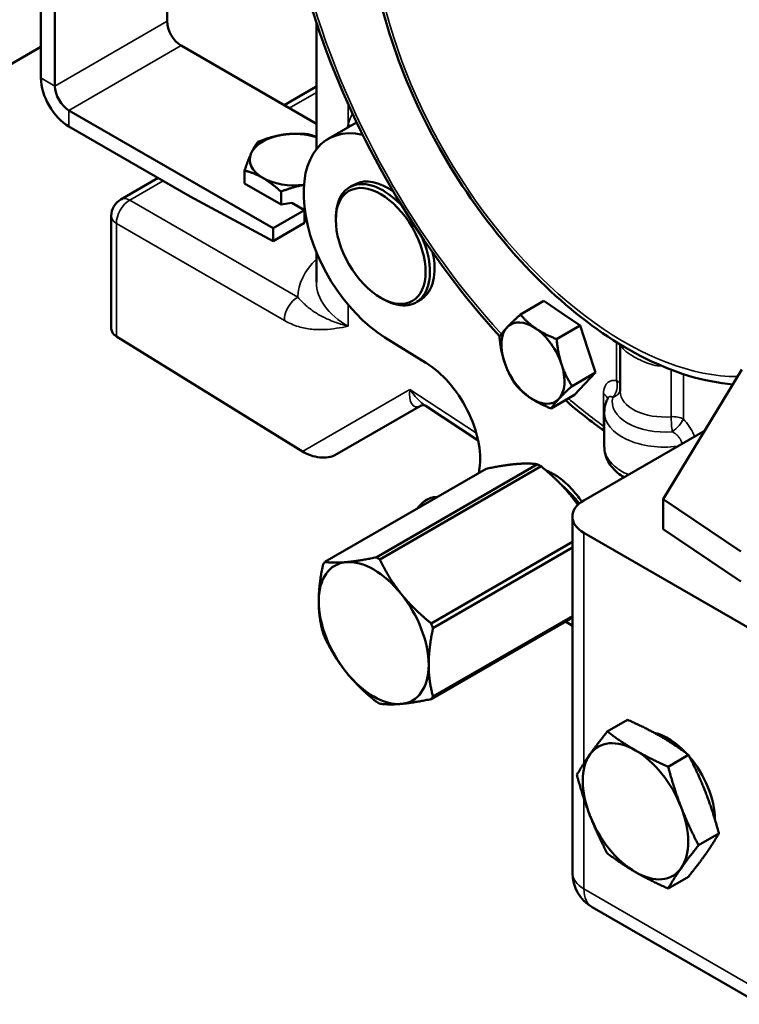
# Model space of a CAD drawing. Header units: inches. Extents: x 1 to 237, y 4 to 150.
# Tile 144 of 237: x 164.42 to 168.96, y 81.36 to 87.56. Entities that reach past the tile are written whole.
import ezdxf

# ---------------------------------------------------------------- set-up
doc = ezdxf.new("R2010")
doc.units = ezdxf.units.IN
doc.header["$LTSCALE"] = 7
doc.header["$MEASUREMENT"] = 0
doc.layers.add('Visible (ANSI)', color=7, linetype='Continuous', lineweight=50)
doc.layers.add('Visible Narrow (ANSI)', color=7, linetype='Continuous', lineweight=35)

msp = doc.modelspace()

# ---------------------------------------------------------------- linework, layer by layer
at = {"layer": 'Visible (ANSI)'}
for p, q in [((164.5547, 88.68), (164.5547, 87.194)), ((164.643, 88.629), (164.643, 87.143)), ((165.3501, 87.5512), (165.3501, 88.1825)), ((166.2915, 86.7445), (166.2915, 87.5436)), ((164.5547, 87.39), (158.5398, 83.9173)), ((166.2915, 86.9057), (165.4385, 87.3981)), ((166.2884, 87.1382), (166.0886, 87.0228)), ((166.0184, 86.2469), (164.7314, 86.9899)), ((164.7314, 86.8878), (165.4954, 86.4467)), ((166.3664, 86.81), (166.5456, 86.9135)), ((165.839, 86.529), (165.839, 86.6101)), ((165.2931, 86.5636), (165.0586, 86.4282)), ((165.839, 86.529), (166.0687, 86.3964)), ((166.5378, 86.5253), (166.5068, 86.5091)), ((166.0687, 86.3964), (166.0687, 86.4775)), ((165.4954, 86.4467), (166.0184, 86.1659)), ((166.0687, 86.3964), (166.137, 86.407)), ((166.2164, 86.3612), (166.137, 86.407)), ((166.0184, 86.2469), (166.2164, 86.3612)), ((166.2164, 86.2802), (166.2164, 86.3612)), ((166.2199, 86.3504), (166.2164, 86.3499)), ((166.4143, 86.3096), (166.4148, 86.3259)), ((164.9986, 85.6128), (164.9986, 86.3242)), ((166.0184, 86.1659), (166.2164, 86.2802)), ((166.0184, 86.2469), (166.0184, 86.1659)), ((166.2915, 85.9073), (166.2915, 86.096)), ((166.7069, 85.8027), (166.7213, 85.795)), ((166.9555, 85.8019), (166.926, 85.7831)), ((167.7256, 85.7883), (167.578, 85.7031)), ((167.7256, 85.7883), (167.8399, 85.7108)), ((167.8399, 85.7108), (167.9541, 85.6333)), ((167.9541, 85.6333), (167.8065, 85.548)), ((167.9541, 85.6333), (168.0026, 85.4852)), ((166.2031, 84.8397), (165.0308, 85.5655)), ((166.7229, 85.5592), (166.9828, 85.3987)), ((168.0026, 85.4852), (168.0511, 85.3372)), ((168.2072, 85.2186), (168.2072, 85.5146)), ((168.0511, 85.3372), (167.9035, 85.2519)), ((168.0511, 85.3372), (167.9853, 85.2667)), ((168.9754, 85.356), (168.4793, 84.5387)), ((167.9853, 85.2667), (167.9195, 85.1961)), ((167.9195, 85.1961), (167.7719, 85.1109)), ((166.4088, 84.8164), (166.9514, 85.1297)), ((166.9777, 85.1291), (167.3115, 84.9084)), ((168.1072, 84.8722), (168.1072, 85.0869)), ((167.9788, 84.5316), (168.7427, 84.9727)), ((166.345, 84.1435), (167.3616, 84.7305)), ((167.6854, 84.7594), (166.6688, 84.1725)), ((166.6917, 84.1593), (167.7083, 84.7462)), ((168.4793, 84.5387), (168.4793, 84.3493)), ((168.4793, 84.5387), (168.9682, 84.2103)), ((167.9056, 84.4296), (167.9056, 82.1842)), ((168.9682, 84.0209), (168.4793, 84.3493)), ((169.0395, 83.7151), (167.9788, 84.3275)), ((167.9056, 84.2703), (167.0155, 83.7564)), ((167.0269, 83.727), (167.9056, 84.2343)), ((167.0155, 83.279), (167.9056, 83.7929)), ((167.9056, 83.8026), (167.0269, 83.2952)), ((167.8625, 83.768), (167.9056, 83.7414)), ((168.254, 83.1484), (168.126, 83.0745)), ((168.5097, 82.853), (168.6377, 82.9269)), ((168.8296, 82.4323), (168.7016, 82.3584)), ((168.6377, 82.1594), (168.5097, 82.0854)), ((168.0306, 81.9677), (169.0913, 81.3553))]:
    msp.add_line(p, q, dxfattribs=at)
for centre, radius, start, end in [((165.1186, 86.3242), 0.12, 120, 180), ((168.1556, 82.1842), 0.25, 180, 240)]:
    msp.add_arc(centre, radius, start, end, dxfattribs=at)
for centre, major_axis, ratio, start_param, end_param in [((168.664, 87.6225), (1.6779, -2.9062), 0.57735, 6.25849, 9.449473), ((165.4385, 87.5002), (-0.0625, 0.1083), 0.57735, 0.785398, 2.356194), ((164.7314, 87.0919), (0.125, -0.2165), 0.57735, 3.926991, 5.497787), ((164.7314, 87.0919), (-0.0625, 0.1083), 0.57735, 0.785398, 2.356194), ((166.3484, 87.0343), (-0.06, 0.1039), 0.57735, 6.278081, 6.283185), ((166.7414, 86.1605), (-0.375, 0.6495), 0.57735, 5.800728, 8.604473), ((166.1527, 86.6791), (-0.2813, 0), 0.57735, 4.974188, 6.021386), ((166.1527, 86.6791), (-0.2813, 0), 0.57735, 4.196345, 4.974188), ((166.1527, 86.6791), (-0.2813, 0), 0.57735, 6.021386, 7.068583), ((166.1527, 86.6791), (0.2813, 0), 0.57735, 3.926991, 4.929136), ((166.7111, 86.143), (-0.2097, 0.3631), 0.57735, 5.070559, 7.034243), ((166.7414, 86.1605), (-0.2089, 0.3618), 0.57735, 5.377639, 6.258041), ((166.7111, 86.143), (0.2097, -0.3631), 0.57735, 5.532128, 7.660325), ((166.7414, 86.1605), (0.2089, -0.3618), 0.57735, 0.025144, 1.072784), ((167.0415, 85.9248), (0.7499, 0.0253), 0.553526, 3.122924, 3.125061), ((166.1527, 85.659), (0.1875, 0), 0.57735, 1.156518, 1.15662), ((167.8225, 85.4922), (0.1405, -0.2434), 0.57735, 2.263388, 2.274408), ((167.6572, 85.3968), (-0.1405, 0.2434), 0.57735, 5.410491, 6.457688), ((165.1186, 85.6128), (-0.12, 0), 0.57735, 0, 0.750492), ((167.6572, 85.3968), (-0.1405, 0.2434), 0.57735, 0.174503, 1.221701), ((167.6572, 85.3968), (-0.1405, 0.2434), 0.57735, 4.363293, 5.410491), ((167.8225, 85.4922), (0.1405, -0.2434), 0.57735, 1.215598, 1.227803), ((166.9705, 84.9978), (0.25, -0.433), 0.57735, 0.631919, 2.321288), ((167.6572, 85.3968), (0.1405, -0.2434), 0.57735, 4.363293, 5.410491), ((167.6572, 85.3968), (0.1405, -0.2434), 0.57735, 0.174503, 1.221701), ((167.8225, 85.4922), (0.1405, -0.2434), 0.57735, 0.17188, 0.177126), ((168.664, 87.6225), (1.6779, -2.9062), 0.57735, 5.293493, 5.293507), ((167.6572, 85.3968), (0.1405, -0.2434), 0.57735, 5.410491, 6.457688), ((166.2909, 84.8869), (-0.1437, 0.0401), 0.528273, 1.068386, 2.663863), ((167.802, 84.3691), (0.345, -0.5976), 0.57735, 3.773512, 3.829366), ((167.6968, 84.2982), (-0.2785, 0.4824), 0.57735, 5.468782, 5.526792), ((168.1556, 84.4296), (-0.25, 0), 0.57735, 5.497787, 7.068583), ((166.6802, 83.7113), (0.2785, -0.4824), 0.57735, 2.32719, 2.385199), ((166.653, 83.6955), (-0.2451, 0.4246), 0.57735, 6.021386, 7.068583), ((166.6802, 83.7113), (-0.2785, 0.4824), 0.57735, 0.232794, 0.290804), ((166.653, 83.6955), (-0.2451, 0.4246), 0.57735, 4.974188, 6.021386), ((166.653, 83.6955), (-0.2451, 0.4246), 0.57735, 3.926991, 4.974188), ((166.653, 83.6955), (0.2451, -0.4246), 0.57735, 3.926991, 4.974188), ((166.6802, 83.7113), (0.2785, -0.4824), 0.57735, 1.279992, 1.338002), ((166.6802, 83.7113), (-0.2785, 0.4824), 0.57735, 1.279992, 1.338002), ((166.653, 83.6955), (0.2451, -0.4246), 0.57735, 6.021386, 7.068583), ((166.653, 83.6955), (0.2451, -0.4246), 0.57735, 4.974188, 6.021386), ((166.6802, 83.7113), (0.2785, -0.4824), 0.57735, 0.232794, 0.290804), ((166.6802, 83.7113), (-0.2785, 0.4824), 0.57735, 2.32719, 2.385199), ((168.5091, 82.6904), (0.2088, -0.3616), 0.57735, 1.944877, 2.653733), ((168.3041, 82.572), (-0.235, 0.407), 0.57735, 5.497787, 6.544985), ((168.3041, 82.572), (-0.235, 0.407), 0.57735, 0.261799, 1.308997), ((168.3041, 82.572), (-0.235, 0.407), 0.57735, 4.45059, 5.497787), ((168.5091, 82.6904), (0.2088, -0.3616), 0.57735, 0.788854, 1.887068), ((168.3041, 82.572), (0.235, -0.407), 0.57735, 4.45059, 5.497787), ((168.3041, 82.572), (0.235, -0.407), 0.57735, 0.261799, 1.308997), ((168.3041, 82.572), (0.235, -0.407), 0.57735, 5.497787, 6.544985)]:
    msp.add_ellipse(centre, major_axis=major_axis, ratio=ratio, start_param=start_param, end_param=end_param, dxfattribs=at)
msp.add_ellipse((166.6972, 86.135), major_axis=(0.2002, -0.3467), ratio=0.57735, dxfattribs=at)
for points, knots in [([(167.0914, 89.425), (166.9691, 89.3472), (166.8669, 89.2373), (166.7085, 88.9624), (166.6546, 88.795), (166.6011, 88.4171), (166.6038, 88.205), (166.6663, 87.7614), (166.7265, 87.5299), (166.8974, 87.0714), (167.008, 86.8445), (167.2685, 86.4173), (167.4183, 86.2171), (167.7428, 85.8629), (167.9175, 85.709), (168.2757, 85.4633), (168.4593, 85.3718), (168.7337, 85.2885), (168.8274, 85.2701), (168.9188, 85.2626)], [0.810093, 0.810093, 0.810093, 0.810093, 1.107873, 1.107873, 1.420886, 1.420886, 1.746226, 1.746226, 2.072532, 2.072532, 2.39776, 2.39776, 2.722621, 2.722621, 3.048088, 3.048088, 3.374586, 3.374586, 3.547036, 3.547036, 3.547036, 3.547036]), ([(166.1878, 87.9022), (166.2336, 87.7171), (166.2921, 87.5298), (166.4849, 87.0176), (166.6434, 86.6947), (167.0124, 86.0924), (167.2218, 85.8126), (167.448, 85.5645)], [1.892737, 1.892737, 1.892737, 1.892737, 2.0778252, 2.0778252, 2.4014564, 2.4014564, 2.7188421, 2.7188421, 2.7188421, 2.7188421]), ([(168.1285, 85.1743), (168.1258, 85.169), (168.1233, 85.1636), (168.1189, 85.1524), (168.1169, 85.1467), (168.1134, 85.1352), (168.112, 85.1293), (168.1096, 85.1173), (168.1087, 85.1113), (168.1075, 85.0992), (168.1072, 85.0931), (168.1072, 85.0869)], [0.5019171, 0.5019171, 0.5019171, 0.5019171, 0.5586133, 0.5586133, 0.6153096, 0.6153096, 0.6720058, 0.6720058, 0.728702, 0.728702, 0.7853982, 0.7853982, 0.7853982, 0.7853982]), ([(166.9778, 85.129), (166.9775, 85.1292), (166.9768, 85.1295), (166.9732, 85.1308), (166.9686, 85.1318), (166.9571, 85.1316), (166.9513, 85.1296), (166.9513, 85.1296)], [0.0559963, 0.0559963, 0.0559963, 0.0559963, 0.1110889, 0.1110889, 0.2842864, 0.2842864, 0.4762207, 0.4762207, 0.4762207, 0.4762207]), ([(168.2305, 84.6769), (168.2034, 84.6933), (168.1793, 84.7131), (168.1388, 84.7608), (168.1226, 84.7901), (168.1095, 84.8378), (168.1071, 84.8552), (168.1071, 84.8724)], [0.9698903, 0.9698903, 0.9698903, 0.9698903, 1.2429146, 1.2429146, 1.5443853, 1.5443853, 1.706032, 1.706032, 1.706032, 1.706032]), ([(167.7404, 84.7196), (167.7418, 84.7191), (167.7431, 84.7186), (167.7445, 84.718), (167.7545, 84.714), (167.7643, 84.7095), (167.774, 84.7044), (167.7985, 84.6916), (167.8218, 84.6758), (167.8433, 84.6585), (167.8455, 84.6567), (167.8476, 84.655), (167.8498, 84.6532), (167.8511, 84.6521), (167.8524, 84.651), (167.8537, 84.6499), (167.8548, 84.6489), (167.856, 84.6479), (167.8571, 84.6469), (167.8839, 84.6237), (167.9095, 84.5966), (167.9332, 84.5665), (167.9442, 84.5525), (167.9547, 84.5379), (167.9647, 84.5228)], [0.4113621, 0.4113621, 0.4113621, 0.4113621, 0.4262571, 0.4262571, 0.4262571, 0.5356516, 0.5356516, 0.5356516, 0.8144532, 0.8144532, 0.8144532, 0.8427772, 0.8427772, 0.8427772, 0.8598781, 0.8598781, 0.8598781, 0.875211, 0.875211, 0.875211, 1.2312037, 1.2312037, 1.2312037, 1.3967081, 1.3967081, 1.3967081, 1.3967081]), ([(167.9476, 84.5096), (167.9446, 84.5137), (167.9416, 84.5178), (167.9236, 84.5416), (167.9077, 84.5604), (167.8822, 84.5874), (167.8731, 84.5965), (167.8557, 84.6127), (167.8475, 84.6199), (167.8393, 84.6268)], [2.6411215, 2.6411215, 2.6411215, 2.6411215, 2.6798794, 2.6798794, 2.8706728, 2.8706728, 2.9734525, 2.9734525, 3.0631321, 3.0631321, 3.0631321, 3.0631321]), ([(166.9256, 84.4787), (166.9325, 84.4878), (166.9398, 84.4962), (166.9593, 84.516), (166.972, 84.5262), (166.9977, 84.542), (167.0108, 84.5476), (167.0335, 84.5527), (167.0433, 84.5533), (167.0525, 84.552)], [5.713686, 5.713686, 5.713686, 5.713686, 5.924611, 5.924611, 6.251177, 6.251177, 6.578714, 6.578714, 6.836552, 6.836552, 6.836552, 6.836552]), ([(167.9492, 84.511), (167.9391, 84.5246), (167.9284, 84.5378), (167.9077, 84.5614), (167.8976, 84.572), (167.8873, 84.582)], [0.720829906, 0.720829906, 0.720829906, 0.720829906, 0.72265625, 0.72265625, 0.724273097, 0.724273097, 0.724273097, 0.724273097])]:
    msp.add_open_spline(points, degree=3, knots=knots, dxfattribs=at)
for points in [[(166.2898, 87.139), (166.2903, 87.1393), (166.2909, 87.1396), (166.2915, 87.14)], [(167.8614, 85.1626), (167.9423, 85.0933), (168.0244, 85.0284), (168.1072, 84.9681)], [(168.1285, 85.1743), (168.1285, 85.1743), (168.1286, 85.1743), (168.1286, 85.1744)], [(167.9324, 84.5144), (167.9351, 84.5107), (167.9379, 84.507), (167.9406, 84.5032)]]:
    msp.add_open_spline(points, degree=3, dxfattribs=at)
for points, weights in [([(165.9231, 86.7912), (166.0071, 86.8247), (166.0799, 86.836)], [1, 1.0379548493, 1]), ([(166.0799, 86.836), (166.1527, 86.8472), (166.2368, 86.8397)], [1, 1.0379548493, 1]), ([(166.2368, 86.8397), (166.2655, 86.8327), (166.2915, 86.8227)], [1, 1.01737175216, 1.01884156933]), ([(165.881, 86.7211), (165.9006, 86.7632), (165.9231, 86.7912)], [1, 1.0379548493, 1]), ([(165.839, 86.6101), (165.8615, 86.6791), (165.881, 86.7211)], [1, 1.0379548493, 1]), ([(165.9538, 86.5643), (165.9006, 86.5951), (165.839, 86.6101)], [1, 1.0379548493, 1]), ([(166.0687, 86.4775), (166.0071, 86.5335), (165.9538, 86.5643)], [1, 1.0379548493, 1]), ([(166.2132, 86.5202), (166.1461, 86.5084), (166.0687, 86.4775)], [1.00570378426, 1.03484876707, 1]), ([(167.4944, 85.6223), (167.525, 85.6551), (167.578, 85.7031)], [1, 1.0379548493, 1]), ([(167.578, 85.7031), (167.6215, 85.6513), (167.6745, 85.6153)], [1, 1.0379548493, 1]), ([(167.4464, 85.5621), (167.4639, 85.5896), (167.4944, 85.6223)], [1, 1.0379548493, 1]), ([(167.6745, 85.6153), (167.7275, 85.5793), (167.8065, 85.548)], [1, 1.0379548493, 1]), ([(167.4771, 85.4038), (167.4546, 85.4725), (167.4464, 85.5621)], [1, 1.0379548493, 1]), ([(167.8065, 85.548), (167.8148, 85.4584), (167.8373, 85.3897)], [1, 1.0379548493, 1]), ([(167.5433, 85.266), (167.4996, 85.3351), (167.4771, 85.4038)], [1, 1.0379548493, 1]), ([(167.8373, 85.3897), (167.8598, 85.321), (167.9035, 85.2519)], [1, 1.0379548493, 1]), ([(167.6399, 85.1782), (167.5868, 85.2142), (167.5433, 85.266)], [1, 1.0379548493, 1]), ([(167.9035, 85.2519), (167.8505, 85.2039), (167.8199, 85.1712)], [1, 1.0379548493, 1]), ([(167.7719, 85.1109), (167.6929, 85.1422), (167.6399, 85.1782)], [1, 1.0379548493, 1]), ([(167.8199, 85.1712), (167.7894, 85.1385), (167.7719, 85.1109)], [1, 1.0379548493, 1]), ([(167.5508, 84.7607), (167.475, 84.7539), (167.3616, 84.7305)], [3.74537358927, 3.74537358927, 3.5066496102]), ([(167.6854, 84.7594), (167.6266, 84.7674), (167.5508, 84.7607)], [3.5066496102, 3.74537358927, 3.74537358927]), ([(167.8974, 84.5605), (167.8216, 84.6548), (167.7083, 84.7462)], [3.74537358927, 3.74537358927, 3.5066496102]), ([(167.9404, 84.503), (167.9199, 84.5326), (167.8974, 84.5605)], [3.72438899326, 3.74537358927, 3.74537358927]), ([(166.4797, 84.1423), (166.5555, 84.149), (166.6688, 84.1725)], [3.74537358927, 3.74537358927, 3.5066496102]), ([(166.6917, 84.1593), (166.7505, 84.0364), (166.8263, 83.9421)], [3.5066496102, 3.74537358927, 3.74537358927]), ([(166.3063, 83.8957), (166.3063, 83.9967), (166.3336, 84.1273)], [3.74537358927, 3.74537358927, 3.5066496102]), ([(166.345, 84.1435), (166.4039, 84.1355), (166.4797, 84.1423)], [3.5066496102, 3.74537358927, 3.74537358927]), ([(166.8263, 83.9421), (166.9021, 83.8478), (167.0155, 83.7564)], [3.74537358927, 3.74537358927, 3.5066496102]), ([(166.3336, 83.6955), (166.3063, 83.7946), (166.3063, 83.8957)], [3.5066496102, 3.74537358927, 3.74537358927]), ([(167.0269, 83.727), (166.9997, 83.5964), (166.9997, 83.4954)], [3.5066496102, 3.74537358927, 3.74537358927]), ([(166.4797, 83.4489), (166.4039, 83.5432), (166.345, 83.6661)], [3.74537358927, 3.74537358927, 3.5066496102]), ([(166.9997, 83.4954), (166.9997, 83.3943), (167.0269, 83.2952)], [3.74537358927, 3.74537358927, 3.5066496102]), ([(166.6688, 83.2633), (166.5555, 83.3547), (166.4797, 83.4489)], [3.5066496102, 3.74537358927, 3.74537358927]), ([(166.8263, 83.2488), (166.7505, 83.242), (166.6917, 83.2501)], [3.74537358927, 3.74537358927, 3.5066496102]), ([(167.0155, 83.279), (166.9021, 83.2556), (166.8263, 83.2488)], [3.5066496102, 3.74537358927, 3.74537358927]), ([(168.4596, 83.0456), (168.3706, 83.097), (168.254, 83.1484)], [1, 1.08759348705, 1.09793409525]), ([(168.0163, 82.9301), (168.0608, 82.9934), (168.126, 83.0745)], [1, 1.08759348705, 1.09793409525]), ([(168.126, 83.0745), (168.215, 83.0072), (168.3041, 82.9558)], [1.09793409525, 1.08759348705, 1]), ([(168.6377, 82.9269), (168.5487, 82.9942), (168.4596, 83.0456)], [1.09793409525, 1.08759348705, 1]), ([(167.9341, 82.8015), (167.9717, 82.8667), (168.0163, 82.9301)], [1.09793409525, 1.08759348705, 1]), ([(168.3041, 82.9558), (168.3931, 82.9044), (168.5097, 82.853)], [1, 1.08759348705, 1.09793409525]), ([(168.7475, 82.6875), (168.7029, 82.8023), (168.6377, 82.9269)], [1, 1.08759348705, 1.09793409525]), ([(168.5097, 82.853), (168.5474, 82.7125), (168.5919, 82.5977)], [1.09793409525, 1.08759348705, 1]), ([(168.0163, 82.5463), (167.9717, 82.6611), (167.9341, 82.8015)], [1, 1.08759348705, 1.09793409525]), ([(168.8296, 82.4323), (168.792, 82.5728), (168.7475, 82.6875)], [1.09793409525, 1.08759348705, 1]), ([(168.126, 82.307), (168.0608, 82.4316), (168.0163, 82.5463)], [1.09793409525, 1.08759348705, 1]), ([(168.5919, 82.5977), (168.6364, 82.483), (168.7016, 82.3584)], [1, 1.08759348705, 1.09793409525]), ([(168.7475, 82.3038), (168.792, 82.3671), (168.8296, 82.4323)], [1, 1.08759348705, 1.09793409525]), ([(168.7016, 82.3584), (168.6364, 82.2773), (168.5919, 82.214)], [1.09793409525, 1.08759348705, 1]), ([(168.3041, 82.1883), (168.215, 82.2397), (168.126, 82.307)], [1, 1.08759348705, 1.09793409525]), ([(168.6377, 82.1594), (168.7029, 82.2405), (168.7475, 82.3038)], [1.09793409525, 1.08759348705, 1]), ([(168.5097, 82.0854), (168.3931, 82.1369), (168.3041, 82.1883)], [1.09793409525, 1.08759348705, 1]), ([(168.5919, 82.214), (168.5474, 82.1506), (168.5097, 82.0854)], [1, 1.08759348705, 1.09793409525])]:
    msp.add_rational_spline(points, weights, degree=2, dxfattribs=at)
at = {"layer": 'Visible Narrow (ANSI)'}
for p, q in [((164.643, 87.143), (165.3501, 87.5512)), ((165.4385, 87.3981), (164.7314, 86.9899)), ((164.5547, 87.194), (164.643, 87.143)), ((166.1208, 87.0042), (166.2915, 87.1028)), ((166.493, 86.9037), (166.493, 87.027)), ((164.7314, 86.9899), (164.7314, 86.8878)), ((165.1156, 86.4239), (165.3253, 86.5449)), ((166.1745, 85.8125), (165.1156, 86.4239)), ((165.0308, 85.5655), (165.0308, 86.277)), ((165.0308, 86.277), (166.0897, 85.6656)), ((166.493, 85.6286), (166.493, 85.7629)), ((168.1849, 85.5284), (168.1849, 85.287)), ((168.5287, 85.3551), (168.5287, 85.0587)), ((168.6057, 85.0441), (168.6057, 85.3278)), ((166.8814, 85.2313), (166.2031, 84.8397)), ((167.3003, 84.9545), (166.8814, 85.2313)), ((168.1016, 85.2034), (168.1016, 85.0004)), ((167.9788, 82.8746), (167.9788, 84.3275)), ((167.9788, 82.0821), (167.9788, 82.6509)), ((169.0395, 81.4698), (167.9788, 82.0821))]:
    msp.add_line(p, q, dxfattribs=at)
for centre, major_axis, ratio, start_param, end_param in [((168.4567, 87.5028), (-1.6728, 2.8974), 0.57735, 3.710252, 5.406283), ((168.2327, 87.3734), (1.129, -1.9556), 0.57735, 2.457314, 5.962876), ((168.2941, 87.4089), (-1.174, 2.0335), 0.57735, 3.618291, 5.396686), ((168.3339, 87.4319), (1.175, -2.0352), 0.57735, 0.463107, 2.233966), ((168.2327, 87.3734), (1.129, -1.9556), 0.57735, 0.44522, 2.255075), ((168.3953, 87.4673), (-1.6278, 2.8195), 0.57735, 1.107477, 1.937159), ((166.3484, 87.0343), (-0.06, 0.1039), 0.57735, 6.232155, 6.278081), ((167.0596, 86.3409), (0.4129, -0.7661), 0.556861, 3.516305, 3.640247), ((166.4052, 86.8564), (-0.1146, 0.0357), 0.729306, 3.924023, 4.092399), ((165.1186, 86.3242), (-0.06, -0.1039), 0.616921, 3.9276, 5.497178), ((165.1186, 86.3242), (-0.06, 0.1039), 0.57735, 5.532694, 6.283185), ((165.1186, 86.3242), (-0.12, 0), 0.57735, 0, 0.750492), ((167.0445, 85.8252), (-0.8699, -0.0254), 0.556861, 5.742206, 6.256875), ((167.0415, 85.9248), (0.7499, 0.0253), 0.553526, 3.125061, 3.873416), ((166.1775, 85.7129), (0.06, 0.1039), 0.616921, 0.785803, 2.355586), ((168.1213, 85.2502), (-0.0104, -0.0894), 0.750176, 0.776641, 2.079997), ((168.1213, 85.2502), (0.09, 0), 0.57735, 0.302246, 0.785398), ((166.9692, 85.2785), (0.0573, 0.1551), 0.447326, 2.039833, 3.609411), ((166.9692, 85.2785), (0.1107, -0.1662), 0.497436, 4.66559, 5.415504), ((168.1213, 85.2502), (0.0871, -0.0226), 0.807494, 5.37939, 6.22548), ((168.4872, 85.2186), (-0.28, 0), 0.57735, 0, 1.719433), ((168.3953, 87.4673), (-1.6278, 2.8195), 0.57735, 2.130673, 2.228273), ((168.038, 85.1667), (0.09, 0), 0.57735, 0.108427, 0.785398), ((168.4872, 85.1528), (-0.33, 0), 0.57735, 6.134548, 8.002618), ((167.0697, 84.9095), (-0.1182, 0.2203), 0.557272, 0.001382, 0.017372), ((166.7251, 85.1376), (0.2408, 0.0091), 0.195376, 5.902933, 5.926499), ((168.4872, 85.0869), (-0.38, 0), 0.57735, 0, 1.789679), ((168.542, 85.0073), (0.09, 0), 0.57735, 0.785398, 1.719433), ((168.542, 85.0073), (0.0078, -0.0897), 0.120915, 4.091673, 5.201915), ((168.542, 85.0073), (0.0648, 0.0624), 0.32234, 4.32389, 5.627245), ((168.1653, 85.0371), (-0.0529, -0.0728), 0.498979, 5.554065, 6.121408), ((166.9923, 84.3997), (0.0834, 0.1445), 0.57735, 0.254983, 1.315813), ((168.1556, 82.1842), (-0.25, 0), 0.57735, 0, 0.785398), ((168.1556, 82.1842), (-0.125, -0.2165), 0.57735, 5.497787, 6.283185)]:
    msp.add_ellipse(centre, major_axis=major_axis, ratio=ratio, start_param=start_param, end_param=end_param, dxfattribs=at)
for points in [[(166.493, 86.9037), (166.4909, 86.8959), (166.489, 86.8879), (166.4873, 86.8798)], [(168.1072, 84.9951), (168.1055, 84.9969), (168.1036, 84.9987), (168.1016, 85.0004)]]:
    msp.add_open_spline(points, degree=3, dxfattribs=at)
for points, knots in [([(166.493, 85.6286), (166.4928, 85.6287), (166.4927, 85.6287), (166.4759, 85.6332), (166.4598, 85.6378), (166.4319, 85.6467), (166.4199, 85.6508), (166.3925, 85.6609), (166.3775, 85.667), (166.3536, 85.6777), (166.3444, 85.6821), (166.3244, 85.6923), (166.3137, 85.6981), (166.3017, 85.7052), (166.2999, 85.7063), (166.2898, 85.7123), (166.2818, 85.7175), (166.273, 85.7235), (166.2721, 85.7241), (166.2627, 85.7306), (166.2546, 85.7366), (166.2379, 85.7497), (166.2294, 85.7569), (166.2189, 85.7664), (166.2167, 85.7684), (166.2057, 85.7787), (166.1972, 85.7873), (166.1841, 85.8015), (166.1793, 85.8069), (166.1745, 85.8125)], [-1.657693, -1.657693, -1.657693, -1.657693, -1.655886, -1.655886, -1.471172, -1.471172, -1.324709, -1.324709, -1.125877, -1.125877, -0.993532, -0.993532, -0.827943, -0.827943, -0.798863, -0.798863, -0.662355, -0.662355, -0.644954, -0.644954, -0.496766, -0.496766, -0.331177, -0.331177, -0.286163, -0.286163, -0.106819, -0.106819, -0.000022, -0.000022, -0.000022, -0.000022]), ([(166.0897, 85.6656), (166.1193, 85.6485), (166.1489, 85.636), (166.1778, 85.6271), (166.1922, 85.6227), (166.2065, 85.6191), (166.2205, 85.6163), (166.2345, 85.6136), (166.2483, 85.6115), (166.2619, 85.6101), (166.2755, 85.6088), (166.2889, 85.608), (166.3021, 85.6077), (166.3154, 85.6075), (166.3285, 85.6077), (166.3415, 85.6083), (166.3674, 85.6096), (166.3928, 85.6125), (166.418, 85.6161), (166.4431, 85.6198), (166.4679, 85.6242), (166.4926, 85.6286), (166.4927, 85.6286), (166.4928, 85.6286), (166.493, 85.6286)], [0, 0, 0, 0, 0.331177, 0.331177, 0.331177, 0.496766, 0.496766, 0.496766, 0.662355, 0.662355, 0.662355, 0.827943, 0.827943, 0.827943, 0.993532, 0.993532, 0.993532, 1.324709, 1.324709, 1.324709, 1.655886, 1.655886, 1.655886, 1.657693, 1.657693, 1.657693, 1.657693]), ([(168.2114, 85.5121), (168.2129, 85.5074), (168.2149, 85.503), (168.2223, 85.49), (168.2293, 85.4822), (168.2452, 85.4683), (168.2535, 85.4621), (168.2724, 85.4497), (168.2829, 85.4435), (168.2997, 85.4342), (168.3052, 85.4312), (168.3246, 85.4208), (168.3394, 85.4132), (168.3565, 85.4055), (168.358, 85.4049), (168.3769, 85.3966), (168.395, 85.39), (168.4323, 85.3808), (168.4514, 85.3782), (168.4707, 85.3786)], [-1.264296, -1.264296, -1.264296, -1.264296, -1.173549, -1.173549, -0.98005, -0.98005, -0.821074, -0.821074, -0.662114, -0.662114, -0.58803, -0.58803, -0.409875, -0.409875, -0.39202, -0.39202, -0.19601, -0.19601, -0.001307, -0.001307, -0.001307, -0.001307]), ([(168.1849, 85.287), (168.165, 85.2893), (168.1219, 85.2817), (168.1016, 85.2365), (168.1016, 85.2034)], [0.2814956, 0.2814956, 0.2814956, 0.2814956, 0.5126042, 0.8207491, 0.8207491, 0.8207491, 0.8207491]), ([(168.1286, 85.1744), (168.1308, 85.1788), (168.139, 85.1876), (168.1519, 85.1859), (168.1609, 85.181)], [-0.6463262, -0.6463262, -0.6463262, -0.6463262, -0.5126042, -0.2814956, -0.2814956, -0.2814956, -0.2814956]), ([(168.6755, 84.9339), (168.6742, 84.9376), (168.6585, 84.9781), (168.6322, 85.0165), (168.6057, 85.0441)], [0.200052, 0.200052, 0.200052, 0.200052, 0.2311086, 0.5392535, 0.5392535, 0.5392535, 0.5392535]), ([(168.5361, 84.9644), (168.543, 84.9602), (168.5495, 84.9558), (168.5615, 84.9463), (168.567, 84.9412), (168.5768, 84.9307), (168.5811, 84.9252), (168.5853, 84.9187), (168.5858, 84.9178), (168.5896, 84.9117), (168.5922, 84.9063), (168.5958, 84.8969), (168.5969, 84.8929), (168.5977, 84.8889)], [-0.5392535, -0.5392535, -0.5392535, -0.5392535, -0.4417581, -0.4417581, -0.3440605, -0.3440605, -0.2464223, -0.2464223, -0.2311086, -0.2311086, -0.1399556, -0.1399556, -0.0703817, -0.0703817, -0.0703817, -0.0703817]), ([(168.2596, 84.6938), (168.2589, 84.6941), (168.2581, 84.6944), (168.2408, 84.7019), (168.2252, 84.7099), (168.2, 84.7254), (168.1897, 84.7326), (168.1679, 84.75), (168.1569, 84.7606), (168.1381, 84.7827), (168.1302, 84.7943), (168.1178, 84.818), (168.1133, 84.8302), (168.1085, 84.8515), (168.1074, 84.8606), (168.1072, 84.8705), (168.1072, 84.8713), (168.1072, 84.8722)], [-0.9039949, -0.9039949, -0.9039949, -0.9039949, -0.8984753, -0.8984753, -0.777443, -0.777443, -0.6842641, -0.6842641, -0.561915, -0.561915, -0.4396453, -0.4396453, -0.3173317, -0.3173317, -0.228088, -0.228088, -0.2197465, -0.2197465, -0.2197465, -0.2197465])]:
    msp.add_open_spline(points, degree=3, knots=knots, dxfattribs=at)

doc.saveas('drawing.dxf')
